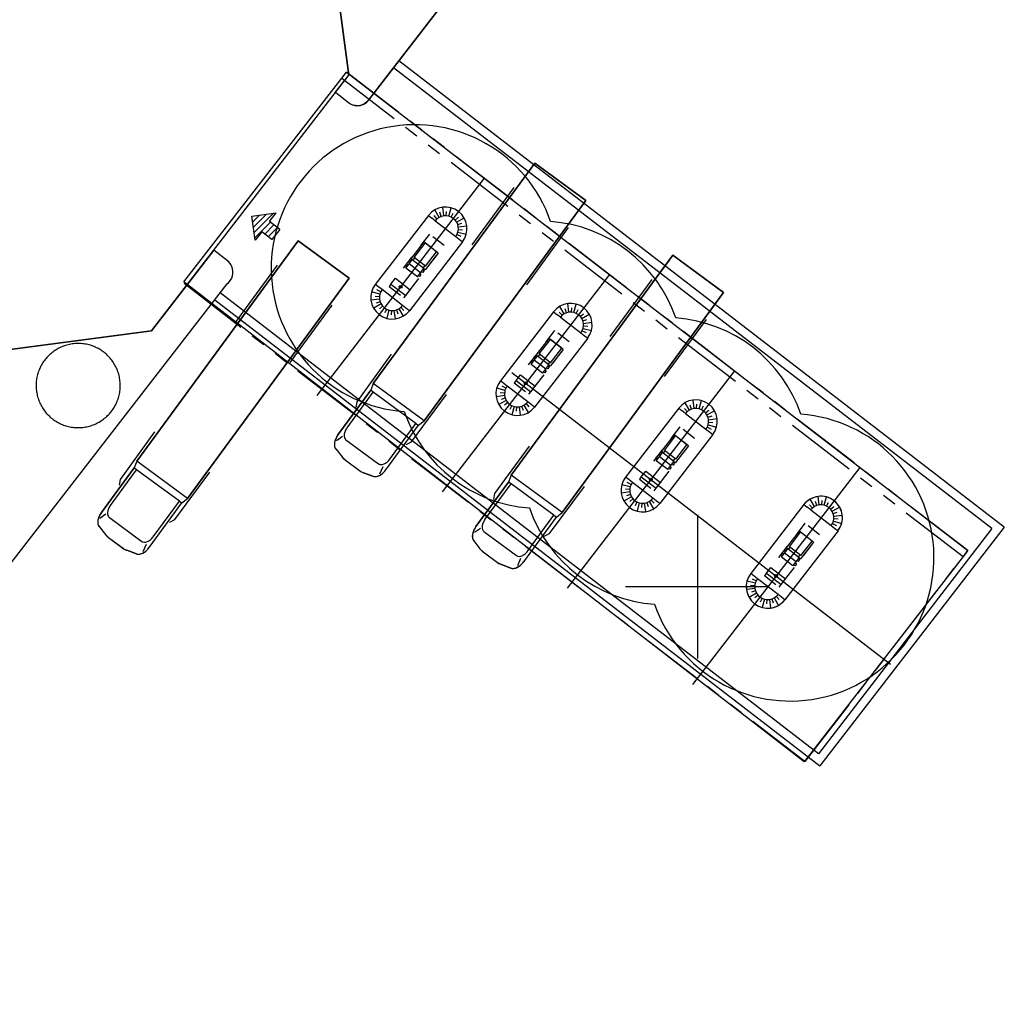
# Model space of a CAD drawing. Extents: x 446005 to 446745, y 447032 to 448234.
# Tile 51 of 127: x 446276 to 446311, y 447286 to 447320. Entities that reach past the tile are written whole.
import ezdxf

# ---------------------------------------------------------------- set-up
doc = ezdxf.new("R2010")
doc.units = 0
doc.header["$LTSCALE"] = 2
doc.header["$MEASUREMENT"] = 0
for name, pattern in [('ACAD_ISO07W100', [0.5, 0.25, -0.25]), ('AUSGEZOGEN', [0]), ('PHANTOM', [2.5, 1.25, -0.25, 0.25, -0.25, 0.25, -0.25])]:
    doc.linetypes.add(name, pattern=pattern)
for name, color, linetype in [('BOESCHG', 250, 'AUSGEZOGEN'), ('DB-Autohof', 15, 'CONTINUOUS'), ('FBRTOP', 250, 'AUSGEZOGEN')]:
    doc.layers.add(name, color=color, linetype=linetype)

msp = doc.modelspace()

# ---------------------------------------------------------------- linework, layer by layer
at = {"layer": 'BOESCHG'}
msp.add_lwpolyline([(446482.746, 447140.555, 0.000007), (446485.092, 447124.399, 0.000282)], format="xyb", dxfattribs=at)
at = {"layer": 'DB-Autohof', "linetype": 'Continuous'}
for p, q in [((446307.061, 447340.966), (446288.555, 447316.944)), ((446288.555, 447316.944), (446307.061, 447340.966)), ((446287.862, 447317.815), (446286.633, 447327.282)), ((446286.633, 447327.282), (446287.862, 447317.815)), ((446287.862, 447317.815), (446286.652, 447327.284)), ((446310.254, 447302.023), (446289.421, 447318.07)), ((446310.675, 447302.078), (446289.604, 447318.308)), ((446280.997, 447308.904), (446287.862, 447317.815)), ((446280.997, 447308.904), (446287.862, 447317.815)), ((446282.12, 447310.619), (446287.787, 447317.915)), ((446287.394, 447317.208), (446287.862, 447317.815)), ((446287.787, 447317.915), (446309.415, 447301.256)), ((446287.457, 447317.159), (446287.394, 447317.208)), ((446287.854, 447316.853), (446287.457, 447317.159)), ((446287.854, 447316.853), (446287.457, 447317.159)), ((446287.927, 447316.806), (446287.854, 447316.853)), ((446288.008, 447316.773), (446287.927, 447316.806)), ((446288.093, 447316.754), (446288.008, 447316.773)), ((446288.18, 447316.75), (446288.093, 447316.754)), ((446288.266, 447316.761), (446288.18, 447316.75)), ((446288.35, 447316.787), (446288.266, 447316.761)), ((446288.427, 447316.827), (446288.35, 447316.787)), ((446288.496, 447316.88), (446288.427, 447316.827)), ((446288.555, 447316.944), (446288.496, 447316.88)), ((446294.338, 447314.744), (446288.716, 447307.079)), ((446288.716, 447307.079), (446294.338, 447314.744)), ((446296.112, 447313.443), (446294.338, 447314.744)), ((446294.338, 447314.744), (446296.112, 447313.443)), ((446292.58, 447314.223), (446286.752, 447306.657)), ((446292.16, 447311.904), (446293.62, 447313.895)), ((446290.49, 447305.778), (446296.112, 447313.443)), ((446296.112, 447313.443), (446290.49, 447305.778)), ((446284.491, 447312.906), (446285.335, 447313.015)), ((446284.517, 447312.707), (446284.749, 447312.939)), ((446284.542, 447312.519), (446284.993, 447312.971)), ((446284.566, 447312.332), (446285.237, 447313.002)), ((446285.104, 447312.715), (446285.335, 447313.015)), ((446290.635, 447312.926), (446288.786, 447310.526)), ((446290.634, 447312.926), (446290.754, 447312.834)), ((446290.932, 447312.807), (446290.834, 447312.92)), ((446291.004, 447312.858), (446290.855, 447313.118)), ((446291.085, 447312.895), (446291.037, 447313.037)), ((446291.171, 447312.914), (446291.132, 447313.212)), ((446291.259, 447312.917), (446291.269, 447313.067)), ((446291.346, 447312.902), (446291.424, 447313.192)), ((446291.428, 447312.871), (446291.495, 447313.005)), ((446284.601, 447312.062), (446284.491, 447312.906)), ((446284.493, 447312.895), (446284.505, 447312.907)), ((446284.59, 447312.144), (446285.137, 447312.69)), ((446284.938, 447312.28), (446285.256, 447312.598)), ((446285.46, 447312.441), (446285.104, 447312.715)), ((446290.872, 447312.743), (446290.754, 447312.834)), ((446290.872, 447312.743), (446291.585, 447312.194)), ((446291.567, 447312.764), (446291.68, 447312.863)), ((446291.618, 447312.692), (446291.878, 447312.842)), ((446291.654, 447312.612), (446291.797, 447312.66)), ((446284.832, 447312.362), (446284.601, 447312.062)), ((446285.188, 447312.088), (446284.832, 447312.362)), ((446285.058, 447312.187), (446285.376, 447312.506)), ((446285.457, 447312.436), (446285.188, 447312.088)), ((446291.631, 447312.269), (446291.766, 447312.202)), ((446291.663, 447312.351), (446291.952, 447312.273)), ((446291.674, 447312.526), (446291.972, 447312.565)), ((446291.677, 447312.438), (446291.827, 447312.428)), ((446294.057, 447310.513), (446295.517, 447312.504)), ((446286.1, 447312.041), (446280.479, 447304.376)), ((446280.479, 447304.376), (446286.1, 447312.041)), ((446285.178, 447312.095), (446285.247, 447312.164)), ((446287.874, 447310.74), (446286.1, 447312.041)), ((446286.1, 447312.041), (446287.874, 447310.74)), ((446291.823, 447312.01), (446289.974, 447309.611)), ((446290.471, 447312.003), (446290.023, 447311.421)), ((446290.136, 447311.461), (446290.522, 447311.963)), ((446290.97, 447311.618), (446290.471, 447312.003)), ((446290.919, 447311.658), (446290.522, 447311.963)), ((446291.585, 447312.194), (446291.704, 447312.102)), ((446291.704, 447312.102), (446291.823, 447312.01)), ((446283.162, 447311.714), (446280.997, 447308.904)), ((446283.638, 447311.348), (446283.162, 447311.714)), ((446283.638, 447311.348), (446283.162, 447311.714)), ((446290.97, 447311.618), (446290.522, 447311.037)), ((446290.532, 447311.156), (446290.919, 447311.658)), ((446299.139, 447311.547), (446293.518, 447303.882)), ((446293.518, 447303.882), (446299.139, 447311.547)), ((446300.913, 447310.246), (446299.139, 447311.547)), ((446299.139, 447311.547), (446300.913, 447310.246)), ((446283.7, 447311.291), (446283.638, 447311.348)), ((446283.751, 447311.225), (446283.7, 447311.291)), ((446283.791, 447311.151), (446283.751, 447311.225)), ((446289.84, 447311.183), (446289.877, 447311.231)), ((446289.855, 447311.096), (446289.965, 447311.239)), ((446289.94, 447311.207), (446289.877, 447311.231)), ((446289.95, 447311.326), (446289.986, 447311.374)), ((446289.95, 447311.326), (446289.989, 447311.27)), ((446289.965, 447311.239), (446290.075, 447311.381)), ((446290.361, 447310.934), (446289.965, 447311.239)), ((446290.05, 447311.35), (446289.986, 447311.374)), ((446290.075, 447311.381), (446290.023, 447311.421)), ((446290.471, 447311.076), (446290.075, 447311.381)), ((446290.098, 447311.363), (446290.159, 447311.442)), ((446290.532, 447311.156), (446290.136, 447311.461)), ((446283.818, 447311.071), (446283.791, 447311.151)), ((446283.815, 447310.821), (446283.83, 447310.904)), ((446283.831, 447310.988), (446283.818, 447311.071)), ((446283.83, 447310.904), (446283.831, 447310.988)), ((446283.923, 447309.201), (446285.383, 447311.192)), ((446289.84, 447311.183), (446289.879, 447311.128)), ((446290.251, 447310.791), (446289.855, 447311.096)), ((446290.251, 447310.791), (446290.361, 447310.934)), ((446290.336, 447310.902), (446290.376, 447310.846)), ((446290.361, 447310.934), (446290.471, 447311.076)), ((446290.449, 447310.942), (446290.385, 447310.965)), ((446290.446, 447311.045), (446290.486, 447310.989)), ((446290.447, 447311.095), (446290.508, 447311.174)), ((446290.449, 447310.942), (446290.486, 447310.989)), ((446290.471, 447311.076), (446290.522, 447311.037)), ((446296.937, 447310.867), (446291.109, 447303.301)), ((446273.349, 447297.272), (446283.628, 447310.548)), ((446273.349, 447297.272), (446283.628, 447310.548)), ((446303.721, 447293.902), (446282.12, 447310.619)), ((446282.253, 447303.075), (446287.874, 447310.74)), ((446287.874, 447310.74), (446282.253, 447303.075)), ((446283.628, 447310.548), (446283.692, 447310.604)), ((446283.692, 447310.604), (446283.745, 447310.669)), ((446283.745, 447310.669), (446283.786, 447310.742)), ((446283.786, 447310.742), (446283.815, 447310.821)), ((446288.904, 447310.435), (446288.786, 447310.526)), ((446289.332, 447310.54), (446289.485, 447310.738)), ((446289.332, 447310.54), (446289.847, 447310.143)), ((446289.485, 447310.738), (446290, 447310.341)), ((446290.339, 447310.799), (446290.275, 447310.823)), ((446290.339, 447310.799), (446290.376, 447310.846)), ((446296.962, 447308.707), (446298.422, 447310.698)), ((446304.213, 447294.18), (446283.38, 447310.227)), ((446288.946, 447310.186), (446288.656, 447310.264)), ((446288.977, 447310.269), (446288.842, 447310.335)), ((446289.023, 447310.344), (446288.904, 447310.435)), ((446289.736, 447309.794), (446289.023, 447310.344)), ((446289.847, 447310.143), (446290, 447310.341)), ((446295.292, 447302.581), (446300.913, 447310.246)), ((446300.913, 447310.246), (446295.292, 447302.581)), ((446283.196, 447309.989), (446304.267, 447293.759)), ((446283.212, 447309.977), (446283.197, 447309.989)), ((446288.934, 447310.011), (446288.636, 447309.972)), ((446288.99, 447309.845), (446288.73, 447309.695)), ((446288.931, 447310.099), (446288.781, 447310.109)), ((446288.954, 447309.925), (446288.812, 447309.877)), ((446295.528, 447309.558), (446295.489, 447309.856)), ((446295.703, 447309.546), (446295.781, 447309.836)), ((446285.82, 447307.81), (446287.28, 447309.801)), ((446289.041, 447309.773), (446288.928, 447309.675)), ((446289.18, 447309.666), (446289.113, 447309.532)), ((446289.262, 447309.635), (446289.184, 447309.345)), ((446289.349, 447309.62), (446289.339, 447309.47)), ((446289.437, 447309.623), (446289.476, 447309.325)), ((446289.523, 447309.643), (446289.571, 447309.5)), ((446289.604, 447309.679), (446289.753, 447309.419)), ((446289.676, 447309.73), (446289.774, 447309.617)), ((446289.855, 447309.703), (446289.736, 447309.794)), ((446289.974, 447309.611), (446289.855, 447309.703)), ((446294.992, 447309.569), (446293.143, 447307.17)), ((446294.991, 447309.57), (446295.111, 447309.478)), ((446295.29, 447309.451), (446295.191, 447309.564)), ((446295.362, 447309.502), (446295.212, 447309.762)), ((446295.442, 447309.538), (446295.394, 447309.68)), ((446295.616, 447309.561), (446295.626, 447309.71)), ((446295.785, 447309.515), (446295.852, 447309.649)), ((446295.924, 447309.408), (446296.037, 447309.506)), ((446295.976, 447309.336), (446296.236, 447309.485)), ((446295.229, 447309.387), (446295.111, 447309.478)), ((446295.229, 447309.387), (446295.942, 447308.838)), ((446296.012, 447309.256), (446296.154, 447309.304)), ((446296.032, 447309.17), (446296.329, 447309.208)), ((446298.859, 447307.316), (446300.319, 447309.307)), ((446280.997, 447308.904), (446272.24, 447307.767)), ((446272.24, 447307.767), (446280.997, 447308.904)), ((446280.997, 447308.904), (446272.24, 447307.767)), ((446295.942, 447308.838), (446296.062, 447308.746)), ((446295.989, 447308.912), (446296.123, 447308.846)), ((446296.02, 447308.995), (446296.309, 447308.917)), ((446296.034, 447309.082), (446296.184, 447309.072)), ((446278.274, 447308.46), (446278.229, 447308.454)), ((446278.32, 447308.464), (446278.274, 447308.46)), ((446278.366, 447308.467), (446278.32, 447308.464)), ((446278.412, 447308.469), (446278.366, 447308.467)), ((446278.458, 447308.469), (446278.412, 447308.469)), ((446278.504, 447308.468), (446278.458, 447308.469)), ((446278.55, 447308.465), (446278.504, 447308.468)), ((446278.596, 447308.461), (446278.55, 447308.465)), ((446278.642, 447308.456), (446278.596, 447308.461)), ((446296.18, 447308.654), (446294.331, 447306.255)), ((446294.828, 447308.646), (446294.38, 447308.065)), ((446294.493, 447308.104), (446294.88, 447308.607)), ((446295.327, 447308.262), (446294.828, 447308.646)), ((446295.276, 447308.302), (446294.88, 447308.607)), ((446296.062, 447308.746), (446296.18, 447308.654)), ((446277.521, 447308.143), (446277.485, 447308.113)), ((446277.557, 447308.171), (446277.521, 447308.143)), ((446277.594, 447308.199), (446277.557, 447308.171)), ((446277.632, 447308.225), (446277.594, 447308.199)), ((446277.671, 447308.25), (446277.632, 447308.225)), ((446277.71, 447308.273), (446277.671, 447308.25)), ((446277.75, 447308.296), (446277.71, 447308.273)), ((446277.791, 447308.317), (446277.75, 447308.296)), ((446277.833, 447308.336), (446277.791, 447308.317)), ((446277.875, 447308.355), (446277.833, 447308.336)), ((446277.918, 447308.372), (446277.875, 447308.355)), ((446277.961, 447308.388), (446277.918, 447308.372)), ((446278.005, 447308.402), (446277.961, 447308.388)), ((446278.049, 447308.415), (446278.005, 447308.402)), ((446278.093, 447308.427), (446278.049, 447308.415)), ((446278.138, 447308.437), (446278.093, 447308.427)), ((446278.183, 447308.446), (446278.138, 447308.437)), ((446278.229, 447308.454), (446278.183, 447308.446)), ((446278.687, 447308.449), (446278.642, 447308.456)), ((446278.733, 447308.44), (446278.687, 447308.449)), ((446278.778, 447308.43), (446278.733, 447308.44)), ((446278.822, 447308.419), (446278.778, 447308.43)), ((446278.867, 447308.407), (446278.822, 447308.419)), ((446278.91, 447308.393), (446278.867, 447308.407)), ((446278.954, 447308.377), (446278.91, 447308.393)), ((446278.997, 447308.36), (446278.954, 447308.377)), ((446279.039, 447308.342), (446278.997, 447308.36)), ((446279.081, 447308.323), (446279.039, 447308.342)), ((446279.122, 447308.302), (446279.081, 447308.323)), ((446279.162, 447308.28), (446279.122, 447308.302)), ((446279.202, 447308.257), (446279.162, 447308.28)), ((446279.241, 447308.232), (446279.202, 447308.257)), ((446279.279, 447308.207), (446279.241, 447308.232)), ((446279.317, 447308.18), (446279.279, 447308.207)), ((446279.353, 447308.152), (446279.317, 447308.18)), ((446279.389, 447308.123), (446279.353, 447308.152)), ((446279.423, 447308.092), (446279.389, 447308.123)), ((446295.327, 447308.262), (446294.879, 447307.68)), ((446294.889, 447307.799), (446295.276, 447308.302)), ((446277.214, 447307.802), (446277.189, 447307.763)), ((446277.239, 447307.841), (446277.214, 447307.802)), ((446277.266, 447307.878), (446277.239, 447307.841)), ((446277.294, 447307.914), (446277.266, 447307.878)), ((446277.323, 447307.95), (446277.294, 447307.914)), ((446277.354, 447307.985), (446277.323, 447307.95)), ((446277.385, 447308.018), (446277.354, 447307.985)), ((446277.417, 447308.051), (446277.385, 447308.018)), ((446277.451, 447308.083), (446277.417, 447308.051)), ((446277.485, 447308.113), (446277.451, 447308.083)), ((446279.457, 447308.061), (446279.423, 447308.092)), ((446279.49, 447308.029), (446279.457, 447308.061)), ((446279.522, 447307.995), (446279.49, 447308.029)), ((446279.552, 447307.961), (446279.522, 447307.995)), ((446279.582, 447307.926), (446279.552, 447307.961)), ((446279.61, 447307.889), (446279.582, 447307.926)), ((446279.637, 447307.852), (446279.61, 447307.889)), ((446279.663, 447307.814), (446279.637, 447307.852)), ((446279.688, 447307.775), (446279.663, 447307.814)), ((446279.712, 447307.736), (446279.688, 447307.775)), ((446288.151, 447306.437), (446289.351, 447308.093)), ((446294.197, 447307.827), (446294.234, 447307.875)), ((446294.197, 447307.827), (446294.237, 447307.772)), ((446294.212, 447307.74), (446294.322, 447307.883)), ((446294.298, 447307.851), (446294.234, 447307.875)), ((446294.307, 447307.97), (446294.344, 447308.017)), ((446294.307, 447307.97), (446294.346, 447307.914)), ((446294.322, 447307.883), (446294.432, 447308.025)), ((446294.718, 447307.577), (446294.322, 447307.883)), ((446294.407, 447307.993), (446294.344, 447308.017)), ((446294.432, 447308.025), (446294.38, 447308.065)), ((446294.828, 447307.72), (446294.432, 447308.025)), ((446294.456, 447308.007), (446294.517, 447308.086)), ((446294.889, 447307.799), (446294.493, 447308.104)), ((446294.804, 447307.738), (446294.865, 447307.818)), ((446277.054, 447307.472), (446277.04, 447307.428)), ((446277.069, 447307.515), (446277.054, 447307.472)), ((446277.086, 447307.558), (446277.069, 447307.515)), ((446277.104, 447307.6), (446277.086, 447307.558)), ((446277.123, 447307.642), (446277.104, 447307.6)), ((446277.144, 447307.683), (446277.123, 447307.642)), ((446277.166, 447307.724), (446277.144, 447307.683)), ((446277.189, 447307.763), (446277.166, 447307.724)), ((446279.734, 447307.696), (446279.712, 447307.736)), ((446279.755, 447307.655), (446279.734, 447307.696)), ((446279.775, 447307.613), (446279.755, 447307.655)), ((446279.794, 447307.571), (446279.775, 447307.613)), ((446279.811, 447307.528), (446279.794, 447307.571)), ((446279.827, 447307.485), (446279.811, 447307.528)), ((446279.841, 447307.441), (446279.827, 447307.485)), ((446279.854, 447307.397), (446279.841, 447307.441)), ((446293.54, 447307.456), (446306.719, 447297.305)), ((446294.608, 447307.435), (446294.212, 447307.74)), ((446294.608, 447307.435), (446294.718, 447307.577)), ((446294.696, 447307.443), (446294.633, 447307.467)), ((446294.694, 447307.546), (446294.733, 447307.49)), ((446294.696, 447307.443), (446294.733, 447307.49)), ((446294.718, 447307.577), (446294.828, 447307.72)), ((446294.806, 447307.585), (446294.743, 447307.609)), ((446294.804, 447307.688), (446294.843, 447307.633)), ((446294.806, 447307.585), (446294.843, 447307.633)), ((446294.828, 447307.72), (446294.879, 447307.68)), ((446301.294, 447307.511), (446295.467, 447299.945)), ((446276.981, 447307.112), (446276.978, 447307.066)), ((446276.985, 447307.157), (446276.981, 447307.112)), ((446276.99, 447307.203), (446276.985, 447307.157)), ((446276.997, 447307.249), (446276.99, 447307.203)), ((446277.006, 447307.294), (446276.997, 447307.249)), ((446277.016, 447307.339), (446277.006, 447307.294)), ((446277.027, 447307.383), (446277.016, 447307.339)), ((446277.04, 447307.428), (446277.027, 447307.383)), ((446279.866, 447307.353), (446279.854, 447307.397)), ((446279.876, 447307.308), (446279.866, 447307.353)), ((446279.885, 447307.263), (446279.876, 447307.308)), ((446279.892, 447307.217), (446279.885, 447307.263)), ((446279.898, 447307.172), (446279.892, 447307.217)), ((446279.903, 447307.126), (446279.898, 447307.172)), ((446279.906, 447307.08), (446279.903, 447307.126)), ((446293.262, 447307.079), (446293.143, 447307.17)), ((446293.689, 447307.183), (446293.842, 447307.381)), ((446293.689, 447307.183), (446294.204, 447306.787)), ((446293.842, 447307.381), (446294.357, 447306.985)), ((446276.978, 447307.066), (446276.977, 447307.02)), ((446276.977, 447307.02), (446276.977, 447306.973)), ((446276.977, 447306.973), (446276.979, 447306.927)), ((446276.979, 447306.927), (446276.982, 447306.882)), ((446276.982, 447306.882), (446276.986, 447306.836)), ((446276.986, 447306.836), (446276.992, 447306.79)), ((446276.992, 447306.79), (446277, 447306.745)), ((446277, 447306.745), (446277.009, 447306.699)), ((446279.879, 447306.713), (446279.887, 447306.759)), ((446279.887, 447306.759), (446279.894, 447306.804)), ((446279.894, 447306.804), (446279.9, 447306.85)), ((446279.9, 447306.85), (446279.904, 447306.896)), ((446279.904, 447306.896), (446279.907, 447306.942)), ((446279.908, 447307.034), (446279.906, 447307.08)), ((446279.907, 447306.942), (446279.908, 447306.988)), ((446279.908, 447306.988), (446279.908, 447307.034)), ((446288.625, 447306.84), (446287.487, 447305.288)), ((446287.487, 447305.288), (446288.625, 447306.84)), ((446287.801, 447305.533), (446288.712, 447306.776)), ((446288.716, 447307.079), (446288.625, 447306.84)), ((446288.712, 447306.776), (446288.625, 447306.84)), ((446290.202, 447305.683), (446288.712, 447306.776)), ((446290.49, 447305.778), (446288.716, 447307.079)), ((446293.303, 447306.83), (446293.013, 447306.908)), ((446293.288, 447306.743), (446293.139, 447306.753)), ((446293.334, 447306.912), (446293.2, 447306.979)), ((446293.38, 447306.987), (446293.262, 447307.079)), ((446294.093, 447306.438), (446293.38, 447306.987)), ((446294.204, 447306.787), (446294.357, 447306.985)), ((446277.009, 447306.699), (446277.019, 447306.655)), ((446277.019, 447306.655), (446277.031, 447306.61)), ((446277.031, 447306.61), (446277.044, 447306.566)), ((446277.044, 447306.566), (446277.058, 447306.522)), ((446277.058, 447306.522), (446277.074, 447306.479)), ((446277.074, 447306.479), (446277.091, 447306.436)), ((446277.091, 447306.436), (446277.11, 447306.394)), ((446279.762, 447306.365), (446279.781, 447306.407)), ((446279.781, 447306.407), (446279.799, 447306.449)), ((446279.799, 447306.449), (446279.816, 447306.492)), ((446279.816, 447306.492), (446279.831, 447306.536)), ((446279.831, 447306.536), (446279.845, 447306.58)), ((446279.845, 447306.58), (446279.858, 447306.624)), ((446279.858, 447306.624), (446279.869, 447306.668)), ((446279.869, 447306.668), (446279.879, 447306.713)), ((446288.115, 447306.235), (446288.151, 447306.437)), ((446290.048, 447305.046), (446291.266, 447306.689)), ((446293.291, 447306.655), (446292.994, 447306.616)), ((446293.347, 447306.489), (446293.087, 447306.339)), ((446293.311, 447306.569), (446293.169, 447306.521)), ((446293.398, 447306.417), (446293.285, 447306.318)), ((446294.212, 447306.346), (446294.093, 447306.438)), ((446299.719, 447306.146), (446299.569, 447306.406)), ((446299.885, 447306.202), (446299.847, 447306.499)), ((446300.06, 447306.19), (446300.139, 447306.48)), ((446277.11, 447306.394), (446277.129, 447306.352)), ((446277.129, 447306.352), (446277.151, 447306.312)), ((446277.151, 447306.312), (446277.173, 447306.271)), ((446277.173, 447306.271), (446277.197, 447306.232)), ((446277.197, 447306.232), (446277.221, 447306.193)), ((446277.221, 447306.193), (446277.247, 447306.155)), ((446277.247, 447306.155), (446277.275, 447306.118)), ((446277.275, 447306.118), (446277.303, 447306.082)), ((446277.303, 447306.082), (446277.333, 447306.046)), ((446279.561, 447306.057), (446279.591, 447306.093)), ((446279.591, 447306.093), (446279.619, 447306.129)), ((446279.619, 447306.129), (446279.646, 447306.167)), ((446279.646, 447306.167), (446279.671, 447306.205)), ((446279.671, 447306.205), (446279.696, 447306.244)), ((446279.696, 447306.244), (446279.719, 447306.284)), ((446279.719, 447306.284), (446279.741, 447306.324)), ((446279.741, 447306.324), (446279.762, 447306.365)), ((446293.537, 447306.31), (446293.471, 447306.175)), ((446293.62, 447306.279), (446293.541, 447305.989)), ((446293.706, 447306.264), (446293.696, 447306.114)), ((446293.795, 447306.267), (446293.833, 447305.969)), ((446293.881, 447306.286), (446293.929, 447306.144)), ((446293.961, 447306.322), (446294.111, 447306.062)), ((446294.033, 447306.374), (446294.132, 447306.261)), ((446294.331, 447306.255), (446294.212, 447306.346)), ((446299.349, 447306.213), (446297.5, 447303.814)), ((446299.349, 447306.214), (446299.468, 447306.122)), ((446299.586, 447306.031), (446299.468, 447306.122)), ((446299.647, 447306.095), (446299.548, 447306.208)), ((446299.799, 447306.182), (446299.751, 447306.324)), ((446299.973, 447306.205), (446299.984, 447306.354)), ((446300.143, 447306.159), (446300.209, 447306.293)), ((446300.282, 447306.051), (446300.395, 447306.15)), ((446300.333, 447305.98), (446300.593, 447306.129)), ((446277.333, 447306.046), (446277.363, 447306.012)), ((446277.363, 447306.012), (446277.395, 447305.979)), ((446277.395, 447305.979), (446277.428, 447305.946)), ((446277.428, 447305.946), (446277.461, 447305.915)), ((446277.461, 447305.915), (446277.496, 447305.885)), ((446277.496, 447305.885), (446277.532, 447305.855)), ((446277.532, 447305.855), (446277.568, 447305.827)), ((446277.568, 447305.827), (446277.606, 447305.8)), ((446277.606, 447305.8), (446277.644, 447305.775)), ((446277.644, 447305.775), (446277.683, 447305.75)), ((446277.683, 447305.75), (446277.722, 447305.727)), ((446277.722, 447305.727), (446277.763, 447305.705)), ((446279.135, 447305.712), (446279.175, 447305.734)), ((446279.175, 447305.734), (446279.214, 447305.758)), ((446279.214, 447305.758), (446279.253, 447305.783)), ((446279.253, 447305.783), (446279.291, 447305.809)), ((446279.291, 447305.809), (446279.328, 447305.836)), ((446279.328, 447305.836), (446279.364, 447305.864)), ((446279.364, 447305.864), (446279.4, 447305.894)), ((446279.4, 447305.894), (446279.434, 447305.924)), ((446279.434, 447305.924), (446279.467, 447305.956)), ((446279.467, 447305.956), (446279.5, 447305.989)), ((446279.5, 447305.989), (446279.531, 447306.023)), ((446279.531, 447306.023), (446279.561, 447306.057)), ((446290.289, 447305.619), (446290.49, 447305.778)), ((446299.586, 447306.031), (446300.299, 447305.481)), ((446300.369, 447305.899), (446300.511, 447305.947)), ((446300.389, 447305.814), (446300.686, 447305.852)), ((446300.392, 447305.725), (446300.541, 447305.715)), ((446277.763, 447305.705), (446277.804, 447305.684)), ((446277.804, 447305.684), (446277.846, 447305.665)), ((446277.846, 447305.665), (446277.888, 447305.647)), ((446277.888, 447305.647), (446277.931, 447305.63)), ((446277.931, 447305.63), (446277.974, 447305.615)), ((446277.974, 447305.615), (446278.018, 447305.601)), ((446278.018, 447305.601), (446278.063, 447305.588)), ((446278.063, 447305.588), (446278.107, 447305.577)), ((446278.107, 447305.577), (446278.152, 447305.567)), ((446278.152, 447305.567), (446278.197, 447305.559)), ((446278.197, 447305.559), (446278.243, 447305.552)), ((446278.243, 447305.552), (446278.289, 447305.546)), ((446278.289, 447305.546), (446278.335, 447305.542)), ((446278.335, 447305.542), (446278.381, 447305.539)), ((446278.381, 447305.539), (446278.427, 447305.538)), ((446278.427, 447305.538), (446278.473, 447305.538)), ((446278.473, 447305.538), (446278.519, 447305.54)), ((446278.519, 447305.54), (446278.565, 447305.543)), ((446278.565, 447305.543), (446278.61, 447305.548)), ((446278.61, 447305.548), (446278.656, 447305.554)), ((446278.656, 447305.554), (446278.701, 447305.561)), ((446278.701, 447305.561), (446278.747, 447305.57)), ((446278.747, 447305.57), (446278.791, 447305.58)), ((446278.791, 447305.58), (446278.836, 447305.592)), ((446278.836, 447305.592), (446278.88, 447305.605)), ((446278.88, 447305.605), (446278.924, 447305.619)), ((446278.924, 447305.619), (446278.967, 447305.635)), ((446278.967, 447305.635), (446279.01, 447305.652)), ((446279.01, 447305.652), (446279.052, 447305.671)), ((446279.052, 447305.671), (446279.094, 447305.691)), ((446279.094, 447305.691), (446279.135, 447305.712)), ((446279.913, 447303.734), (446281.114, 447305.39)), ((446289.151, 447304.067), (446290.289, 447305.619)), ((446289.151, 447304.067), (446290.289, 447305.619)), ((446289.291, 447304.441), (446290.202, 447305.683)), ((446290.202, 447305.683), (446290.289, 447305.619)), ((446300.299, 447305.481), (446300.419, 447305.389)), ((446300.346, 447305.556), (446300.48, 447305.49)), ((446300.377, 447305.639), (446300.667, 447305.56)), ((446300.419, 447305.389), (446300.538, 447305.298)), ((446287.383, 447305.084), (446287.368, 447305.016)), ((446287.409, 447305.153), (446287.383, 447305.084)), ((446287.444, 447305.222), (446287.409, 447305.153)), ((446287.646, 447305.227), (446287.432, 447305.079)), ((446287.487, 447305.288), (446287.444, 447305.222)), ((446287.765, 447305.113), (446288.901, 447304.28)), ((446289.866, 447304.951), (446290.048, 447305.046)), ((446300.538, 447305.298), (446298.689, 447302.899)), ((446299.186, 447305.29), (446298.738, 447304.709)), ((446298.85, 447304.748), (446299.237, 447305.25)), ((446299.685, 447304.906), (446299.186, 447305.29)), ((446299.633, 447304.945), (446299.237, 447305.25)), ((446287.368, 447305.016), (446287.362, 447304.951)), ((446287.362, 447304.951), (446287.368, 447304.891)), ((446287.368, 447304.891), (446287.383, 447304.839)), ((446287.383, 447304.839), (446287.409, 447304.795)), ((446287.409, 447304.795), (446287.627, 447304.516)), ((446287.409, 447304.795), (446287.627, 447304.516)), ((446292.953, 447303.24), (446294.153, 447304.896)), ((446298.789, 447304.669), (446298.738, 447304.709)), ((446298.813, 447304.651), (446298.874, 447304.73)), ((446299.246, 447304.443), (446298.85, 447304.748)), ((446299.685, 447304.906), (446299.237, 447304.324)), ((446299.246, 447304.443), (446299.633, 447304.945)), ((446280.479, 447304.376), (446280.387, 447304.137)), ((446282.253, 447303.075), (446280.479, 447304.376)), ((446287.627, 447304.516), (446287.735, 447304.412)), ((446287.735, 447304.412), (446288.282, 447304.01)), ((446287.735, 447304.412), (446288.241, 447304.041)), ((446298.555, 447304.471), (446298.591, 447304.519)), ((446298.555, 447304.471), (446298.594, 447304.415)), ((446298.569, 447304.384), (446298.679, 447304.526)), ((446298.966, 447304.079), (446298.569, 447304.384)), ((446298.655, 447304.495), (446298.591, 447304.519)), ((446298.664, 447304.614), (446298.701, 447304.661)), ((446298.664, 447304.614), (446298.704, 447304.558)), ((446298.679, 447304.526), (446298.789, 447304.669)), ((446299.075, 447304.221), (446298.679, 447304.526)), ((446298.765, 447304.637), (446298.701, 447304.661)), ((446299.185, 447304.364), (446298.789, 447304.669)), ((446299.075, 447304.221), (446299.185, 447304.364)), ((446299.162, 447304.382), (446299.223, 447304.461)), ((446299.185, 447304.364), (446299.237, 447304.324)), ((446280.387, 447304.137), (446279.249, 447302.585)), ((446279.249, 447302.585), (446280.387, 447304.137)), ((446279.563, 447302.83), (446280.474, 447304.073)), ((446280.474, 447304.073), (446280.387, 447304.137)), ((446281.965, 447302.98), (446280.474, 447304.073)), ((446288.282, 447304.01), (446288.373, 447303.969)), ((446288.948, 447303.93), (446289.055, 447304.189)), ((446289.046, 447303.953), (446289.101, 447304.007)), ((446289.101, 447304.007), (446289.151, 447304.067)), ((446289.144, 447304.058), (446289.151, 447304.067)), ((446298.047, 447303.827), (446298.199, 447304.025)), ((446298.199, 447304.025), (446298.714, 447303.629)), ((446298.966, 447304.079), (446299.075, 447304.221)), ((446299.054, 447304.087), (446298.99, 447304.11)), ((446299.051, 447304.19), (446299.09, 447304.134)), ((446299.054, 447304.087), (446299.09, 447304.134)), ((446299.164, 447304.229), (446299.1, 447304.253)), ((446299.161, 447304.332), (446299.2, 447304.277)), ((446299.164, 447304.229), (446299.2, 447304.277)), ((446305.651, 447304.154), (446299.824, 447296.589)), ((446279.877, 447303.532), (446279.913, 447303.734)), ((446281.81, 447302.343), (446283.029, 447303.986)), ((446288.373, 447303.969), (446288.705, 447303.845)), ((446288.705, 447303.845), (446288.373, 447303.969)), ((446288.705, 447303.845), (446288.754, 447303.833)), ((446288.754, 447303.833), (446288.809, 447303.834)), ((446288.809, 447303.834), (446288.867, 447303.847)), ((446288.867, 447303.847), (446288.927, 447303.872)), ((446288.927, 447303.872), (446288.988, 447303.907)), ((446288.988, 447303.907), (446289.046, 447303.953)), ((446293.518, 447303.882), (446293.427, 447303.643)), ((446295.292, 447302.581), (446293.518, 447303.882)), ((446297.619, 447303.722), (446297.5, 447303.814)), ((446297.738, 447303.631), (446297.619, 447303.722)), ((446298.047, 447303.827), (446298.562, 447303.43)), ((446293.427, 447303.643), (446292.289, 447302.091)), ((446292.289, 447302.091), (446293.427, 447303.643)), ((446292.603, 447302.337), (446293.514, 447303.579)), ((446293.514, 447303.579), (446293.427, 447303.643)), ((446295.004, 447302.486), (446293.514, 447303.579)), ((446294.85, 447301.849), (446296.068, 447303.492)), ((446297.66, 447303.474), (446297.37, 447303.552)), ((446297.646, 447303.387), (446297.496, 447303.397)), ((446297.691, 447303.556), (446297.557, 447303.623)), ((446298.451, 447303.082), (446297.738, 447303.631)), ((446298.562, 447303.43), (446298.714, 447303.629)), ((446281.053, 447301.738), (446281.965, 447302.98)), ((446281.965, 447302.98), (446282.052, 447302.916)), ((446282.052, 447302.916), (446282.253, 447303.075)), ((446292.917, 447303.039), (446292.953, 447303.24)), ((446297.648, 447303.299), (446297.351, 447303.26)), ((446297.704, 447303.133), (446297.444, 447302.983)), ((446297.668, 447303.213), (446297.526, 447303.165)), ((446297.756, 447303.061), (446297.643, 447302.962)), ((446298.39, 447303.017), (446298.489, 447302.904)), ((446298.57, 447302.99), (446298.451, 447303.082)), ((446298.689, 447302.899), (446298.57, 447302.99)), ((446304.076, 447302.79), (446303.927, 447303.05)), ((446304.243, 447302.846), (446304.204, 447303.143)), ((446304.331, 447302.848), (446304.341, 447302.998)), ((446304.418, 447302.834), (446304.496, 447303.123)), ((446280.913, 447301.364), (446282.052, 447302.916)), ((446280.913, 447301.364), (446282.052, 447302.916)), ((446297.894, 447302.954), (446297.828, 447302.819)), ((446297.977, 447302.922), (446297.899, 447302.633)), ((446298.064, 447302.908), (446298.054, 447302.758)), ((446298.152, 447302.91), (446298.191, 447302.613)), ((446298.238, 447302.93), (446298.286, 447302.788)), ((446298.318, 447302.966), (446298.468, 447302.706)), ((446303.707, 447302.857), (446301.857, 447300.458)), ((446303.706, 447302.858), (446303.825, 447302.765)), ((446303.944, 447302.674), (446303.825, 447302.765)), ((446304.004, 447302.739), (446303.905, 447302.852)), ((446303.944, 447302.674), (446304.657, 447302.125)), ((446304.157, 447302.826), (446304.109, 447302.968)), ((446304.5, 447302.802), (446304.567, 447302.937)), ((446304.639, 447302.695), (446304.752, 447302.794)), ((446304.69, 447302.624), (446304.95, 447302.773)), ((446279.13, 447302.313), (446279.125, 447302.248)), ((446279.146, 447302.381), (446279.13, 447302.313)), ((446279.172, 447302.45), (446279.146, 447302.381)), ((446279.206, 447302.519), (446279.172, 447302.45)), ((446279.408, 447302.524), (446279.194, 447302.376)), ((446279.249, 447302.585), (446279.206, 447302.519)), ((446279.528, 447302.41), (446280.663, 447301.577)), ((446281.629, 447302.248), (446281.81, 447302.343)), ((446293.953, 447300.87), (446295.091, 447302.422)), ((446293.953, 447300.87), (446295.091, 447302.422)), ((446294.093, 447301.244), (446295.004, 447302.486)), ((446295.004, 447302.486), (446295.091, 447302.422)), ((446295.091, 447302.422), (446295.292, 447302.581)), ((446300, 447302.5), (446300, 447297.5)), ((446300, 447302.5), (446300, 447297.5)), ((446304.726, 447302.543), (446304.868, 447302.591)), ((446304.746, 447302.457), (446305.044, 447302.496)), ((446304.749, 447302.369), (446304.899, 447302.359)), ((446279.125, 447302.248), (446279.13, 447302.188)), ((446279.13, 447302.188), (446279.146, 447302.136)), ((446279.146, 447302.136), (446279.171, 447302.092)), ((446279.171, 447302.092), (446279.39, 447301.813)), ((446279.171, 447302.092), (446279.39, 447301.813)), ((446292.211, 447301.956), (446292.185, 447301.887)), ((446292.246, 447302.025), (446292.211, 447301.956)), ((446292.448, 447302.03), (446292.234, 447301.882)), ((446292.289, 447302.091), (446292.246, 447302.025)), ((446310.254, 447302.023), (446304.213, 447294.18)), ((446310.675, 447302.078), (446304.267, 447293.759)), ((446304.657, 447302.125), (446304.776, 447302.033)), ((446304.703, 447302.2), (446304.838, 447302.133)), ((446304.734, 447302.282), (446305.024, 447302.204)), ((446304.776, 447302.033), (446304.895, 447301.942)), ((446279.39, 447301.813), (446279.497, 447301.708)), ((446279.497, 447301.708), (446280.045, 447301.307)), ((446279.497, 447301.708), (446280.003, 447301.337)), ((446292.169, 447301.819), (446292.164, 447301.754)), ((446292.164, 447301.754), (446292.169, 447301.694)), ((446292.185, 447301.887), (446292.169, 447301.819)), ((446292.169, 447301.694), (446292.185, 447301.642)), ((446292.185, 447301.642), (446292.211, 447301.598)), ((446292.567, 447301.916), (446293.703, 447301.083)), ((446294.668, 447301.754), (446294.85, 447301.849)), ((446304.895, 447301.942), (446303.046, 447299.542)), ((446303.543, 447301.934), (446303.095, 447301.352)), ((446303.207, 447301.392), (446303.594, 447301.894)), ((446304.042, 447301.549), (446303.543, 447301.934)), ((446303.99, 447301.589), (446303.594, 447301.894)), ((446280.045, 447301.307), (446280.136, 447301.266)), ((446280.136, 447301.266), (446280.467, 447301.142)), ((446280.467, 447301.142), (446280.136, 447301.266)), ((446280.71, 447301.227), (446280.817, 447301.486)), ((446280.809, 447301.25), (446280.864, 447301.304)), ((446280.864, 447301.304), (446280.913, 447301.364)), ((446280.906, 447301.355), (446280.913, 447301.364)), ((446292.211, 447301.598), (446292.429, 447301.319)), ((446292.211, 447301.598), (446292.429, 447301.319)), ((446292.429, 447301.319), (446292.537, 447301.215)), ((446303.022, 447301.257), (446303.058, 447301.305)), ((446303.037, 447301.17), (446303.146, 447301.313)), ((446303.122, 447301.281), (446303.058, 447301.305)), ((446303.146, 447301.313), (446303.095, 447301.352)), ((446303.543, 447301.008), (446303.146, 447301.313)), ((446303.17, 447301.294), (446303.231, 447301.374)), ((446303.604, 447301.087), (446303.207, 447301.392)), ((446304.042, 447301.549), (446303.594, 447300.968)), ((446303.604, 447301.087), (446303.99, 447301.589)), ((446280.467, 447301.142), (446280.516, 447301.13)), ((446280.516, 447301.13), (446280.571, 447301.131)), ((446280.571, 447301.131), (446280.629, 447301.144)), ((446280.629, 447301.144), (446280.69, 447301.169)), ((446280.69, 447301.169), (446280.75, 447301.204)), ((446280.75, 447301.204), (446280.809, 447301.25)), ((446292.537, 447301.215), (446293.084, 447300.813)), ((446292.537, 447301.215), (446293.043, 447300.844)), ((446293.75, 447300.733), (446293.857, 447300.992)), ((446302.912, 447301.115), (446302.948, 447301.162)), ((446302.912, 447301.115), (446302.951, 447301.059)), ((446302.927, 447301.028), (446303.037, 447301.17)), ((446303.323, 447300.722), (446302.927, 447301.028)), ((446303.012, 447301.138), (446302.948, 447301.162)), ((446303.022, 447301.257), (446303.061, 447301.202)), ((446303.433, 447300.865), (446303.037, 447301.17)), ((446303.433, 447300.865), (446303.543, 447301.008)), ((446303.518, 447300.976), (446303.557, 447300.92)), ((446303.519, 447301.026), (446303.58, 447301.105)), ((446303.521, 447300.873), (446303.557, 447300.92)), ((446303.543, 447301.008), (446303.594, 447300.968)), ((446309.415, 447301.256), (446303.721, 447293.902)), ((446293.084, 447300.813), (446293.175, 447300.772)), ((446293.175, 447300.772), (446293.506, 447300.648)), ((446293.506, 447300.648), (446293.175, 447300.772)), ((446293.506, 447300.648), (446293.556, 447300.637)), ((446293.556, 447300.637), (446293.61, 447300.637)), ((446293.61, 447300.637), (446293.669, 447300.65)), ((446293.669, 447300.65), (446293.729, 447300.675)), ((446293.729, 447300.675), (446293.789, 447300.71)), ((446293.789, 447300.71), (446293.848, 447300.756)), ((446293.848, 447300.756), (446293.903, 447300.81)), ((446293.903, 447300.81), (446293.953, 447300.87)), ((446293.946, 447300.861), (446293.953, 447300.87)), ((446302.404, 447300.471), (446302.556, 447300.669)), ((446302.557, 447300.669), (446303.071, 447300.272)), ((446303.323, 447300.722), (446303.433, 447300.865)), ((446303.411, 447300.73), (446303.347, 447300.754)), ((446303.408, 447300.833), (446303.448, 447300.778)), ((446303.411, 447300.73), (446303.448, 447300.778)), ((446303.521, 447300.873), (446303.457, 447300.897)), ((446301.976, 447300.366), (446301.857, 447300.458)), ((446302.048, 447300.2), (446301.914, 447300.266)), ((446302.095, 447300.275), (446301.976, 447300.366)), ((446302.808, 447299.726), (446302.095, 447300.275)), ((446302.404, 447300.471), (446302.919, 447300.074)), ((446302.919, 447300.074), (446303.071, 447300.272)), ((446302.5, 447300), (446297.5, 447300)), ((446302.5, 447300), (446297.5, 447300)), ((446302.006, 447299.942), (446301.708, 447299.904)), ((446302.017, 447300.117), (446301.728, 447300.196)), ((446302.003, 447300.031), (446301.853, 447300.041)), ((446302.062, 447299.776), (446301.802, 447299.627)), ((446302.025, 447299.857), (446301.883, 447299.809)), ((446302.113, 447299.705), (446302, 447299.606)), ((446302.252, 447299.597), (446302.185, 447299.463)), ((446302.334, 447299.566), (446302.256, 447299.277)), ((446302.421, 447299.552), (446302.411, 447299.402)), ((446302.509, 447299.554), (446302.548, 447299.257)), ((446302.595, 447299.574), (446302.643, 447299.432)), ((446302.676, 447299.61), (446302.825, 447299.35)), ((446302.748, 447299.661), (446302.846, 447299.548)), ((446302.927, 447299.634), (446302.808, 447299.726)), ((446303.046, 447299.542), (446302.927, 447299.634))]:
    msp.add_line(p, q, dxfattribs=at)
at = {"layer": 'DB-Autohof', "linetype": 'PHANTOM'}
for p, q in [((446309.415, 447301.256), (446287.787, 447317.915)), ((446309.247, 447301.038), (446287.619, 447317.697)), ((446282.127, 447310.567), (446303.755, 447293.908)), ((446303.755, 447293.908), (446309.415, 447301.256))]:
    msp.add_line(p, q, dxfattribs=at)
at = {"layer": 'DB-Autohof', "linetype": 'ACAD_ISO07W100'}
for p, q in [((446290.669, 447312.275), (446289.485, 447310.738)), ((446291.183, 447311.878), (446290.669, 447312.275)), ((446290, 447310.341), (446291.183, 447311.878)), ((446289.332, 447310.539), (446289.265, 447310.452)), ((446289.265, 447310.452), (446289.78, 447310.056)), ((446289.78, 447310.056), (446289.847, 447310.143)), ((446295.026, 447308.918), (446293.842, 447307.381)), ((446295.541, 447308.522), (446295.026, 447308.918)), ((446294.357, 447306.985), (446295.541, 447308.522)), ((446293.689, 447307.183), (446293.622, 447307.096)), ((446293.622, 447307.096), (446294.137, 447306.7)), ((446294.137, 447306.7), (446294.204, 447306.787)), ((446299.383, 447305.562), (446298.199, 447304.025)), ((446299.898, 447305.165), (446299.383, 447305.562)), ((446298.714, 447303.628), (446299.898, 447305.165)), ((446298.047, 447303.827), (446297.98, 447303.74)), ((446297.98, 447303.74), (446298.495, 447303.343)), ((446298.495, 447303.343), (446298.562, 447303.43)), ((446303.74, 447302.206), (446302.556, 447300.669)), ((446304.255, 447301.809), (446303.74, 447302.206)), ((446303.071, 447300.272), (446304.255, 447301.809)), ((446302.404, 447300.471), (446302.337, 447300.384)), ((446302.337, 447300.384), (446302.852, 447299.987)), ((446302.852, 447299.987), (446302.919, 447300.074))]:
    msp.add_line(p, q, dxfattribs=at)
at = {"layer": 'DB-Autohof', "linetype": 'Continuous'}
for centre in [(446289.666, 447310.44), (446289.666, 447310.44), (446294.023, 447307.084), (446294.023, 447307.084), (446298.38, 447303.728), (446298.38, 447303.728), (446302.738, 447300.372), (446302.738, 447300.372)]:
    msp.add_circle(centre, 0.05, dxfattribs=at)
for centre, radius, start, end in [((446288.159, 447317.249), 0.5, 232.3886, 322.3907), ((446290.163, 447311.086), 5, 19.0276, 265.7617), ((446291.228, 447312.468), 0.75, 322.3957, 142.3519), ((446291.228, 447312.468), 0.75, 322.3957, 142.3519), ((446291.228, 447312.468), 0.45, 322.4637, 142.3946), ((446291.228, 447312.468), 0.45, 322.4637, 142.3946), ((446294.52, 447307.73), 5, 19.0276, 85.7617), ((446283.332, 447310.952), 0.5, 306.2734, 52.3886), ((446289.379, 447310.069), 0.75, 142.3946, 322.3934), ((446289.379, 447310.069), 0.75, 142.3946, 322.3934), ((446289.379, 447310.069), 0.45, 142.3302, 322.4581), ((446289.379, 447310.069), 0.45, 142.3302, 322.4581), ((446295.585, 447309.112), 0.75, 322.3957, 142.3519), ((446295.585, 447309.112), 0.75, 322.3957, 142.3519), ((446295.585, 447309.112), 0.45, 322.4637, 142.3946), ((446295.585, 447309.112), 0.45, 322.4637, 142.3946), ((446298.877, 447304.374), 5, 19.0276, 85.7617), ((446293.736, 447306.712), 0.75, 142.3946, 322.3934), ((446293.736, 447306.712), 0.75, 142.3946, 322.3934), ((446293.736, 447306.712), 0.45, 142.3302, 322.4581), ((446293.736, 447306.712), 0.45, 142.3302, 322.4581), ((446299.942, 447305.756), 0.75, 322.3957, 142.3519), ((446299.942, 447305.756), 0.75, 322.3957, 142.3519), ((446294.52, 447307.73), 5, 199.0276, 265.7617), ((446299.942, 447305.756), 0.45, 322.4637, 142.3946), ((446299.942, 447305.756), 0.45, 322.4637, 142.3946), ((446303.235, 447301.018), 5, 199.0276, 85.7617), ((446288.203, 447305.224), 0.507, 150.362, 165.5365), ((446288.273, 447305.187), 0.586, 143.7443, 150.6332), ((446287.78, 447304.952), 0.417, 165.1361, 185.2121), ((446287.99, 447304.9), 0.634, 150.3622, 165.5367), ((446288.077, 447304.855), 0.732, 143.7445, 150.6333), ((446288.035, 447305.265), 0.334, 165.1359, 185.2118), ((446287.89, 447305.25), 0.188, 184.8392, 214.3903), ((446287.846, 447305.223), 0.137, 215.4333, 233.7443), ((446287.598, 447304.934), 0.235, 184.8394, 214.3907), ((446287.546, 447304.903), 0.174, 215.658, 218.1067), ((446288.082, 447304.872), 0.577, 218.0685, 220.5928), ((446288.065, 447304.858), 0.555, 220.5969, 225.7963), ((446288.056, 447304.849), 0.542, 225.8012, 231.0836), ((446288.053, 447304.845), 0.538, 231.0889, 233.7443), ((446288.875, 447304.731), 0.507, 301.9522, 317.1266), ((446288.819, 447304.787), 0.586, 316.8554, 323.7443), ((446288.559, 447304.474), 0.538, 233.7446, 236.4), ((446288.561, 447304.478), 0.542, 236.4053, 241.6877), ((446288.982, 447304.391), 0.137, 233.7443, 252.0553), ((446288.994, 447304.44), 0.188, 253.0983, 282.6495), ((446288.586, 447304.479), 0.699, 308.7565, 322.9704), ((446288.964, 447304.583), 0.334, 282.2768, 302.3527), ((446288.568, 447304.489), 0.555, 241.6926, 246.892), ((446288.576, 447304.509), 0.577, 246.8962, 249.4205), ((446288.77, 447304.015), 0.183, 248.9768, 266.927), ((446288.775, 447304.134), 0.302, 267.1629, 292.1284), ((446288.699, 447304.334), 0.516, 291.663, 309.0881), ((446298.094, 447303.356), 0.75, 142.3946, 322.3934), ((446298.094, 447303.356), 0.75, 142.3946, 322.3934), ((446298.094, 447303.356), 0.45, 142.3302, 322.4581), ((446298.094, 447303.356), 0.45, 142.3302, 322.4581), ((446304.3, 447302.399), 0.75, 322.3957, 142.3519), ((446304.3, 447302.399), 0.75, 322.3957, 142.3519), ((446279.798, 447302.562), 0.334, 165.1359, 185.2118), ((446279.966, 447302.521), 0.507, 150.362, 165.5365), ((446280.035, 447302.484), 0.586, 143.7443, 150.6332), ((446298.877, 447304.374), 5, 199.0276, 265.7616), ((446304.3, 447302.399), 0.45, 322.4637, 142.3946), ((446304.3, 447302.399), 0.45, 322.4637, 142.3946), ((446279.542, 447302.249), 0.417, 165.1361, 185.2121), ((446279.752, 447302.197), 0.634, 150.3622, 165.5367), ((446279.84, 447302.152), 0.732, 143.7445, 150.6333), ((446279.652, 447302.547), 0.188, 184.8392, 214.3903), ((446279.609, 447302.52), 0.137, 215.4333, 233.7443), ((446293.075, 447301.99), 0.586, 143.7443, 150.6332), ((446279.361, 447302.231), 0.235, 184.8394, 214.3907), ((446279.309, 447302.2), 0.174, 215.658, 218.1067), ((446292.792, 447301.704), 0.634, 150.3622, 165.5367), ((446292.879, 447301.658), 0.732, 143.7445, 150.6333), ((446292.837, 447302.068), 0.334, 165.1359, 185.2118), ((446292.692, 447302.053), 0.188, 184.8392, 214.3903), ((446293.005, 447302.027), 0.507, 150.362, 165.5365), ((446292.648, 447302.026), 0.137, 215.4333, 233.7443), ((446279.844, 447302.169), 0.577, 218.0685, 220.5928), ((446279.827, 447302.155), 0.555, 220.5969, 225.7963), ((446279.818, 447302.146), 0.542, 225.8012, 231.0836), ((446279.815, 447302.142), 0.538, 231.0889, 233.7443), ((446280.637, 447302.028), 0.507, 301.9522, 317.1266), ((446280.581, 447302.084), 0.586, 316.8554, 323.7443), ((446292.582, 447301.755), 0.417, 165.1361, 185.2121), ((446292.4, 447301.737), 0.235, 184.8394, 214.3907), ((446292.348, 447301.706), 0.174, 215.658, 218.1067), ((446280.321, 447301.771), 0.538, 233.7446, 236.4), ((446280.324, 447301.775), 0.542, 236.4053, 241.6877), ((446280.33, 447301.786), 0.555, 241.6926, 246.892), ((446280.338, 447301.806), 0.577, 246.8962, 249.4205), ((446280.744, 447301.687), 0.137, 233.7443, 252.0553), ((446280.756, 447301.737), 0.188, 253.0983, 282.6495), ((446280.349, 447301.776), 0.699, 308.7565, 322.9704), ((446280.727, 447301.88), 0.334, 282.2768, 302.3527), ((446292.883, 447301.675), 0.577, 218.0685, 220.5928), ((446292.867, 447301.661), 0.555, 220.5969, 225.7963), ((446292.858, 447301.652), 0.542, 225.8012, 231.0836), ((446280.532, 447301.312), 0.183, 248.9768, 266.927), ((446280.538, 447301.431), 0.302, 267.1629, 292.1284), ((446280.461, 447301.631), 0.516, 291.663, 309.0881), ((446292.855, 447301.648), 0.538, 231.0889, 233.7443), ((446293.783, 447301.194), 0.137, 233.7443, 252.0553), ((446293.796, 447301.243), 0.188, 253.0983, 282.6495), ((446293.766, 447301.386), 0.334, 282.2768, 302.3527), ((446293.676, 447301.534), 0.507, 301.9522, 317.1266), ((446293.621, 447301.59), 0.586, 316.8554, 323.7443), ((446293.361, 447301.277), 0.538, 233.7446, 236.4), ((446293.363, 447301.281), 0.542, 236.4053, 241.6877), ((446293.369, 447301.293), 0.555, 241.6926, 246.892), ((446293.378, 447301.313), 0.577, 246.8962, 249.4205), ((446293.572, 447300.818), 0.183, 248.9768, 266.927), ((446293.577, 447300.937), 0.302, 267.1629, 292.1284), ((446293.5, 447301.137), 0.516, 291.663, 309.0881), ((446293.388, 447301.282), 0.699, 308.7565, 322.9704), ((446302.451, 447300), 0.75, 142.3946, 322.3934), ((446302.451, 447300), 0.75, 142.3946, 322.3934), ((446302.451, 447300), 0.45, 142.3302, 322.4581), ((446302.451, 447300), 0.45, 142.3302, 322.4581)]:
    msp.add_arc(centre, radius, start, end, dxfattribs=at)
at = {"layer": 'DB-Autohof', "linetype": 'PHANTOM'}
for centre, start, end in [((446304.3, 447302.399), 322.3957, 142.3519), ((446302.451, 447300), 142.3946, 322.3934)]:
    msp.add_arc(centre, 0.75, start, end, dxfattribs=at)
at = {"layer": 'DB-Autohof', "linetype": 'Continuous'}
for p in [(446289.999, 447310.341), (446289.999, 447310.341), (446294.356, 447306.985), (446294.356, 447306.985), (446298.714, 447303.628), (446298.714, 447303.628), (446303.071, 447300.272), (446303.071, 447300.272)]:
    msp.add_point(p, dxfattribs=at)
at = {"layer": 'FBRTOP'}
for points in [[(446412.075, 447372.655, 0.000006), (446414.084, 447357.131, 0.00001), (446415.257, 447348.066, 0.000016), (446416.854, 447335.736, -0.000001), (446418.45, 447323.406, -0.000146), (446420.528, 447307.322, -0.000272), (446421.634, 447298.702, -0.00647), (446421.709, 447298.052, -0.000174), (446424.154, 447273.889, -0.003297), (446424.467, 447270.569, -0.001172), (446425.263, 447261.222)], [(446363.327, 447740.448, 0.000002), (446366.277, 447717.758, 0.000326)]]:
    msp.add_lwpolyline(points, format="xyb", dxfattribs=at)

doc.saveas('drawing.dxf')
